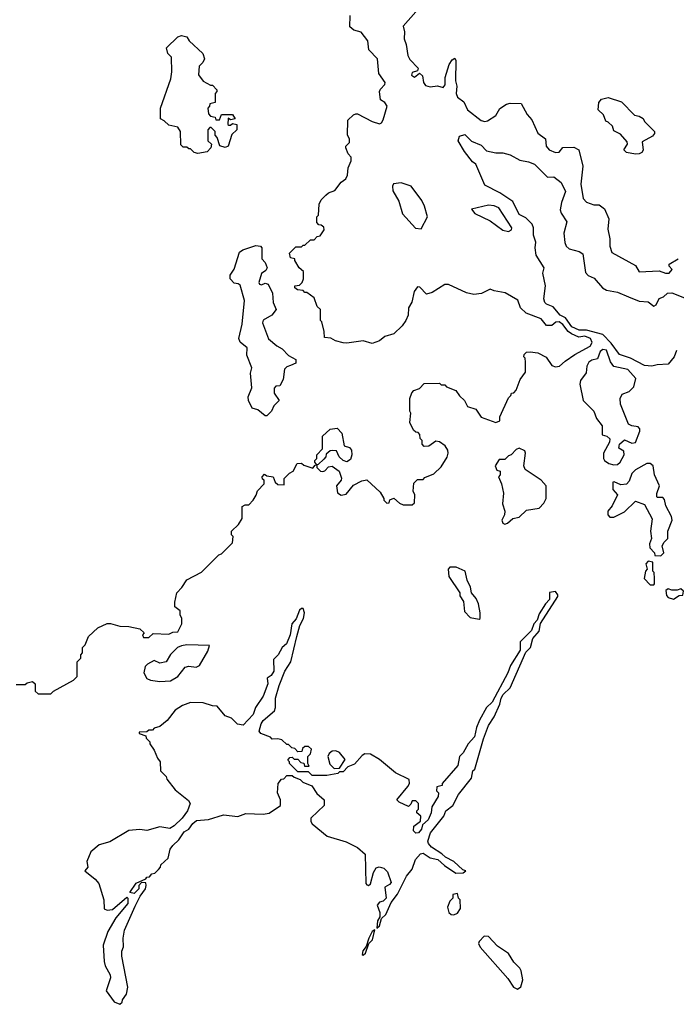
# Model space of a CAD drawing. Extents: x 1861455 to 2058065, y 200073 to 437907.
# Tile 233 of 256: x 1919564 to 1923180, y 303980 to 309401. Entities that reach past the tile are written whole.
import ezdxf

# ---------------------------------------------------------------- set-up
doc = ezdxf.new("R2010")
doc.units = 0

msp = doc.modelspace()

# ---------------------------------------------------------------- linework, layer by layer
at = {"layer": '0CON05XD'}
for points in [[(1921745.7, 309445), (1921676.4, 309365), (1921682.7, 309335), (1921681.2, 309295), (1921692.2, 309265), (1921701.6, 309205), (1921712.6, 309182.6), (1921758.5, 309135), (1921755, 309118.8), (1921725, 309110.5), (1921721.1, 309095), (1921738.8, 309085), (1921765, 309106), (1921782.3, 309092.2), (1921788.1, 309055), (1921799.4, 309039.4), (1921825, 309032.3), (1921865, 309036.9), (1921895, 309028.8), (1921907, 309043), (1921907.3, 309082.7), (1921929.2, 309155), (1921945, 309180), (1921960, 309190), (1921966.3, 309176.3), (1921964.4, 309065), (1921971.9, 309035), (1921968, 308995), (1921974.1, 308974.1), (1922009.3, 308949.3), (1922030, 308905), (1922105, 308846.7), (1922125, 308841.2), (1922140, 308845), (1922186.7, 308873.3), (1922207, 308913), (1922245, 308936.7), (1922265, 308942.5), (1922325, 308940), (1922359.3, 308879.3), (1922385, 308850), (1922417, 308777), (1922460, 308745), (1922462.5, 308705), (1922480, 308685), (1922515, 308670), (1922535, 308672.5), (1922555, 308696.7), (1922615, 308700), (1922642.5, 308685), (1922665.8, 308595), (1922654.7, 308495.3), (1922667.5, 308417.5), (1922685, 308396.7), (1922725, 308382.5), (1922755, 308382.5), (1922785, 308360), (1922807.5, 308305), (1922803, 308247), (1922813.3, 308195), (1922813.3, 308155), (1922825, 308120), (1922955, 308047.5), (1922975, 308013.3), (1923085, 308018.8), (1923120, 308005), (1923140, 308005), (1923157.5, 308025), (1923140, 308045), (1923140, 308055), (1923190, 308085)], [(1920408.3, 306028.3), (1920435, 306030), (1920457.5, 306075), (1920457.5, 306105), (1920447.5, 306125), (1920447, 306147), (1920418.3, 306168.3), (1920417.5, 306195), (1920430, 306245), (1920457.5, 306275), (1920483.6, 306316.4), (1920565, 306360), (1920660, 306455), (1920675, 306460), (1920735, 306520), (1920740, 306555), (1920730, 306565), (1920730, 306585), (1920768.3, 306621.7), (1920790, 306655), (1920788.3, 306721.7), (1920805, 306730), (1920825, 306730), (1920850, 306755), (1920867, 306783), (1920873, 306807), (1920910, 306845), (1920910, 306865), (1920901.7, 306871.7), (1920900, 306885), (1920911.7, 306898.3), (1920925, 306890), (1920960, 306885), (1920970, 306855), (1920985, 306842.5), (1921020, 306840), (1921020, 306875), (1921050, 306905), (1921070, 306915), (1921091.7, 306958.3), (1921115, 306960), (1921128.3, 306948.3), (1921178.3, 306931.7), (1921191.7, 306948.3), (1921200, 306950), (1921190, 306965), (1921190, 306975), (1921200, 306985), (1921200, 307005), (1921231.7, 307038.3), (1921231.7, 307108.3), (1921273, 307147), (1921311.7, 307151.7), (1921337.5, 307125), (1921350, 307055), (1921380, 307045), (1921391.7, 307031.7), (1921392.5, 307005), (1921385, 306980), (1921365, 306967.5), (1921345, 306973.3), (1921322.5, 306995), (1921308.3, 307028.3), (1921285, 307030), (1921273, 307027), (1921251.7, 307008.3), (1921250, 306995), (1921238.3, 306981.7), (1921208.3, 306951.7), (1921200, 306950), (1921200, 306935), (1921220, 306915), (1921233.6, 306913.6), (1921245, 306917.5), (1921265, 306940), (1921285, 306943.3), (1921323.3, 306915), (1921336.4, 306876.4), (1921333.8, 306865), (1921307.8, 306835), (1921313.6, 306796.4), (1921335, 306782.5), (1921361.7, 306788.3), (1921401.7, 306838.3), (1921448.3, 306861.7), (1921475, 306867.5), (1921549.3, 306799.3), (1921570, 306765), (1921570, 306755), (1921585, 306740), (1921598.3, 306741.7), (1921601.7, 306758.3), (1921625, 306767.5), (1921655, 306740), (1921675, 306730), (1921725, 306730), (1921738.3, 306741.7), (1921740, 306785), (1921730, 306805), (1921735, 306850), (1921755, 306870), (1921785, 306870), (1921795, 306880), (1921845, 306900), (1921885, 306940), (1921917, 306993), (1921922.5, 307015), (1921921.7, 307031.7), (1921907.5, 307055), (1921875, 307077.5), (1921855, 307080), (1921817, 307053), (1921791.7, 307051.7), (1921780, 307065), (1921780, 307085), (1921770, 307095), (1921767, 307117), (1921758.3, 307128.3), (1921745, 307130), (1921731.7, 307141.7), (1921713, 307183), (1921717.5, 307235), (1921712.5, 307245), (1921712.5, 307315), (1921723, 307347), (1921735, 307360), (1921765, 307370), (1921791.7, 307398.3), (1921875, 307400), (1921885, 307390), (1921905, 307390), (1921915, 307380), (1921965, 307360), (1921985, 307330), (1922012.5, 307305), (1922030.7, 307270.7), (1922075, 307257.5), (1922105, 307212.5), (1922185, 307182.5), (1922207, 307193), (1922207.5, 307215), (1922255, 307320), (1922268.3, 307331.7), (1922272.5, 307345), (1922285, 307347.5), (1922298.6, 307361.4), (1922319.3, 307420.7), (1922349.7, 307460.3), (1922350, 307515), (1922347, 307537), (1922340, 307545), (1922341.7, 307558.3), (1922355, 307570), (1922375, 307572.5), (1922417, 307567), (1922462.3, 307542.3), (1922495, 307496.7), (1922515, 307490), (1922536.2, 307493.8), (1922568.3, 307521.7), (1922621.7, 307558.3), (1922705.9, 307604.1), (1922715.7, 307624.3), (1922706.5, 307645), (1922675, 307658), (1922642.9, 307652.9), (1922601.6, 307671.6), (1922584.2, 307684.2), (1922555, 307723.5), (1922535, 307736.9), (1922516, 307735), (1922495, 307716.9), (1922465, 307717.1), (1922435, 307754.3), (1922353.8, 307785), (1922322, 307815), (1922307.1, 307857.1), (1922237.3, 307897.3), (1922177.5, 307907.5), (1922155, 307917.5), (1922107, 307893), (1922065, 307887.5), (1922025, 307897.5), (1921925, 307942.5), (1921905, 307942.5), (1921835, 307900), (1921805, 307890), (1921768.3, 307928.3), (1921755, 307930), (1921736.7, 307905), (1921724.2, 307845.8), (1921705.9, 307814.1), (1921702.5, 307775), (1921690, 307745), (1921670, 307715), (1921625, 307672.5), (1921575, 307657.5), (1921545, 307632.5), (1921505, 307617.5), (1921455, 307632.5), (1921365, 307620), (1921345, 307622.5), (1921303, 307633), (1921277, 307647), (1921241.7, 307651.7), (1921240, 307685), (1921227, 307737), (1921220, 307745), (1921220, 307805), (1921201.7, 307821.7), (1921185, 307870), (1921145, 307900), (1921135, 307900), (1921125, 307910), (1921093, 307913), (1921080, 307925), (1921080, 307935), (1921105, 307940), (1921120, 307955), (1921127.5, 307975), (1921127.5, 308015), (1921102.5, 308035), (1921080, 308075), (1921080, 308085), (1921055, 308090), (1921050, 308115), (1921085, 308150), (1921115, 308150), (1921125, 308160), (1921135, 308160), (1921165, 308190), (1921185, 308190), (1921201.7, 308208.3), (1921218.3, 308211.7), (1921240, 308245), (1921238.3, 308258.3), (1921225, 308270), (1921211.7, 308271.7), (1921200, 308285), (1921200, 308315), (1921210, 308325), (1921212.5, 308385), (1921225, 308410), (1921250, 308435), (1921265, 308447.5), (1921299.3, 308460.7), (1921334.1, 308505.9), (1921360, 308525), (1921370, 308545), (1921372.5, 308585), (1921390, 308625), (1921390, 308645), (1921373, 308663), (1921360, 308695), (1921360, 308705), (1921380, 308725), (1921380, 308745), (1921370, 308765), (1921371.7, 308848.3), (1921401.7, 308878.3), (1921415, 308882.5), (1921425, 308882.5), (1921505, 308840), (1921545, 308827.5), (1921556.4, 308833.6), (1921565, 308850), (1921587.1, 308925), (1921575, 308944.4), (1921550.9, 308960.9), (1921545.4, 309005), (1921550.8, 309019.2), (1921575, 309043.6), (1921576.1, 309055), (1921541.6, 309105), (1921534, 309185), (1921486, 309235), (1921481.1, 309285), (1921445, 309333.1), (1921403.3, 309343.3), (1921382.7, 309362.7), (1921384.7, 309425)], [(1920545, 308663.8), (1920525, 308670), (1920505, 308690), (1920495, 308690), (1920485, 308700), (1920465, 308700), (1920451.7, 308711.7), (1920450, 308785), (1920435, 308810), (1920385, 308820), (1920360, 308845), (1920340, 308855), (1920340, 308915), (1920396.7, 309075), (1920402.5, 309115), (1920400, 309195), (1920380, 309215), (1920373, 309247), (1920435, 309306.7), (1920455, 309313.3), (1920485, 309307.5), (1920497.5, 309285), (1920572.5, 309215), (1920582.5, 309185), (1920572.5, 309165), (1920552.5, 309145), (1920548.3, 309098.3), (1920573.6, 309063.6), (1920615, 309040), (1920625, 309040), (1920650, 309015), (1920650, 309005), (1920640, 308995), (1920640, 308945), (1920611.7, 308938.3), (1920610, 308925), (1920600, 308915), (1920603, 308883), (1920615, 308870), (1920640, 308865), (1920645, 308850), (1920665, 308850), (1920675, 308880), (1920735, 308880), (1920750, 308855), (1920725, 308850), (1920711.7, 308858.3), (1920710, 308825), (1920715, 308820), (1920725, 308820), (1920735, 308830), (1920760, 308825), (1920760, 308795), (1920731.7, 308768.3), (1920712.5, 308705), (1920695, 308696.7), (1920667, 308707), (1920651.7, 308751.7), (1920640, 308765), (1920640, 308785), (1920618.3, 308808.3), (1920611.7, 308808.3), (1920600, 308795), (1920600, 308735), (1920620, 308715), (1920617.5, 308695), (1920595.9, 308674.1), (1920545, 308663.8)], [(1922955, 308660), (1922905, 308670), (1922890, 308685), (1922910, 308715), (1922908.3, 308728.3), (1922871.7, 308771.7), (1922835, 308790), (1922827.5, 308815), (1922805, 308837.5), (1922791.7, 308841.7), (1922778.3, 308878.3), (1922750, 308905), (1922752.5, 308945), (1922767, 308963), (1922805, 308972.5), (1922878.3, 308948.3), (1922950, 308875), (1922975, 308870), (1922996.7, 308856.7), (1923005, 308840), (1923060, 308785), (1923060, 308775), (1923049.3, 308760.7), (1922991.7, 308728.3), (1922996.4, 308683.6), (1922990, 308670), (1922975, 308662.5), (1922955, 308660)], [(1923045, 307493.4), (1923005, 307496.4), (1922926.9, 307536.9), (1922867.6, 307557.6), (1922820.9, 307620.9), (1922775, 307667.1), (1922685, 307691), (1922645, 307692.4), (1922605, 307709.5), (1922569.5, 307759.5), (1922540.9, 307775), (1922501, 307821), (1922464.8, 307834.8), (1922454.8, 307844.8), (1922449.3, 307865), (1922459.2, 307935), (1922444.7, 308005), (1922452.3, 308035), (1922408.6, 308105), (1922403.2, 308145), (1922406.2, 308176.2), (1922393.5, 308215), (1922392.7, 308255), (1922385.8, 308275.8), (1922350.7, 308310.7), (1922315, 308329.2), (1922279.5, 308399.5), (1922208.8, 308448.8), (1922125, 308490), (1922076.2, 308605), (1922058.3, 308618.3), (1922012.5, 308675), (1921978, 308735), (1921985, 308760), (1922015, 308769.2), (1922051.5, 308731.5), (1922105, 308710.5), (1922135, 308680), (1922185, 308668.6), (1922225, 308668.6), (1922265, 308657.1), (1922318.7, 308628.7), (1922365, 308619.4), (1922398, 308605), (1922470, 308535), (1922505, 308536.2), (1922546, 308505), (1922568.8, 308455), (1922546.9, 308395), (1922540.5, 308355), (1922546.1, 308336.1), (1922577.5, 308287.5), (1922561.1, 308225), (1922565.7, 308175), (1922573.7, 308153.7), (1922589.2, 308139.2), (1922645, 308125.4), (1922665, 308111.5), (1922678.7, 308008.7), (1922695, 307992), (1922728, 307978), (1922774, 307924), (1922795, 307912.4), (1922855, 307901.5), (1922915.5, 307875.5), (1922975, 307851.5), (1923025, 307848.1), (1923055.5, 307824.5), (1923068.3, 307831.7), (1923085, 307866.2), (1923108.8, 307875), (1923131.2, 307895), (1923155, 307897.9), (1923270.7, 307850.7)], [(1921775, 308250), (1921810, 308315), (1921793.3, 308375), (1921777.5, 308405), (1921720, 308485), (1921665, 308502.5), (1921623, 308497), (1921617.5, 308485), (1921618.3, 308458.3), (1921651.7, 308401.7), (1921671.7, 308331.7), (1921743.6, 308253.6), (1921775, 308250)], [(1922255, 308234.5), (1922272, 308245), (1922274, 308255), (1922203.3, 308365), (1922176.8, 308376.8), (1922145, 308379.2), (1922051.7, 308358.3), (1922070, 308335), (1922155, 308294.2), (1922225, 308241.5), (1922255, 308234.5)], [(1920925, 307220), (1920915, 307220), (1920875, 307252.5), (1920845, 307262.5), (1920824, 307305), (1920822, 307325), (1920841.9, 307375), (1920835.8, 307455), (1920842, 307485), (1920814.2, 307555), (1920816.2, 307595), (1920777.5, 307625), (1920770, 307645), (1920788.8, 307725), (1920802, 307855), (1920778.8, 307938.8), (1920767, 307947), (1920745, 307950), (1920722.5, 307975), (1920722.5, 307995), (1920745, 308027.5), (1920775, 308121.2), (1920793.3, 308135), (1920865, 308157.5), (1920890, 308155), (1920897.5, 308145), (1920897.5, 308085), (1920916.7, 308065), (1920926.7, 308035), (1920919.3, 308020.7), (1920896.4, 308003.6), (1920881.2, 307955), (1920884.3, 307944.3), (1920895, 307941.2), (1920915, 307950), (1920932.5, 307945), (1920956.7, 307895), (1920960, 307845), (1920976.2, 307805), (1920952.5, 307775), (1920905, 307747.5), (1920901.7, 307731.7), (1920933.6, 307643.6), (1920980, 307605), (1921009.3, 307589.3), (1921045, 307552.5), (1921085, 307530), (1921085, 307510), (1921055, 307497.5), (1921035, 307490), (1921023, 307477), (1921015, 307420), (1920996.7, 307385), (1920975, 307383.8), (1920965, 307373.3), (1920964.6, 307344.6), (1920993.3, 307305), (1920963.3, 307275), (1920950, 307245), (1920925, 307220)], [(1922835, 306950), (1922855, 306952.5), (1922870, 306965), (1922892.5, 307005), (1922890, 307025), (1922863, 307043), (1922867.5, 307065), (1922895, 307087.5), (1922935, 307070), (1922955, 307072.5), (1922978.6, 307135), (1922978.5, 307148.5), (1922970, 307160), (1922934.4, 307164.4), (1922916.7, 307175), (1922872.5, 307285), (1922870, 307315), (1922880.7, 307339.3), (1922920, 307355), (1922945, 307380), (1922957.5, 307425), (1922912.5, 307475), (1922835, 307491.2), (1922817, 307517), (1922795, 307582), (1922775, 307585.7), (1922761.2, 307575), (1922745.9, 307534.1), (1922715, 307527.5), (1922697.5, 307515), (1922687, 307493), (1922683.6, 307456.4), (1922652.5, 307415), (1922647.5, 307395), (1922666.7, 307305), (1922726.2, 307245), (1922740, 307205), (1922771.2, 307165), (1922771.2, 307115), (1922797.5, 307107.5), (1922813.9, 307093.9), (1922812, 307075), (1922778.9, 307015), (1922778.6, 306985), (1922785, 306973.8), (1922808.3, 306958.3), (1922835, 306950)], [(1923180.1, 307579.9), (1923167.3, 307545), (1923134.2, 307505), (1923075, 307501.7), (1923045, 307493.4)], [(1922235, 306623.8), (1922250.5, 306629.5), (1922280, 306655), (1922315, 306662.5), (1922355, 306700), (1922425, 306712.5), (1922450.7, 306739.3), (1922463.3, 306765), (1922462.5, 306835), (1922436.1, 306866.1), (1922346.7, 306925), (1922340, 306945), (1922350, 307015), (1922345, 307026.7), (1922315, 307041.2), (1922297.5, 307035), (1922270, 307005), (1922255, 307000), (1922235, 306980), (1922205, 306980), (1922182.5, 306945), (1922191.7, 306921.7), (1922210, 306915), (1922210, 306895), (1922200, 306885), (1922217.5, 306845), (1922227.5, 306795), (1922223.3, 306735), (1922236.2, 306695), (1922234, 306675), (1922219.4, 306645), (1922225, 306628.8), (1922235, 306623.8)], [(1923095, 306450), (1923110, 306465), (1923102.5, 306505), (1923112.5, 306525), (1923132.5, 306545), (1923132.5, 306585), (1923156.7, 306645), (1923152.5, 306665), (1923122.5, 306725), (1923115, 306760), (1923105, 306770), (1923075, 306770), (1923072.5, 306775), (1923071.7, 306791.7), (1923087.5, 306835), (1923060, 306895), (1923052.5, 306945), (1923035, 306957.5), (1923017, 306957), (1922955, 306922.5), (1922935, 306902.5), (1922920, 306860), (1922906.1, 306843.9), (1922875, 306840), (1922837, 306857), (1922830, 306855), (1922830, 306815), (1922856, 306785), (1922825.6, 306724.4), (1922802.5, 306695), (1922802.5, 306675), (1922813, 306663), (1922835, 306662.5), (1922895, 306691.2), (1922955, 306750), (1923005, 306732.5), (1923047, 306653), (1923037.5, 306585), (1923042.5, 306545), (1923032.5, 306515), (1923033.6, 306493.6), (1923060, 306465), (1923061.7, 306451.7), (1923095, 306450)], [(1923055, 306290), (1923060, 306295), (1923060, 306325), (1923057, 306357), (1923050, 306365), (1923050, 306415), (1923025, 306420), (1923012.5, 306405), (1923020, 306375), (1923010, 306365), (1923002.5, 306325), (1923035, 306290), (1923055, 306290)], [(1922095, 306100), (1922100, 306105), (1922100, 306135), (1922090, 306185), (1922076.7, 306215), (1922052.5, 306245), (1922046.4, 306276.4), (1922027.5, 306315), (1922017.5, 306365), (1921967, 306387), (1921933, 306387), (1921922.5, 306375), (1921927.5, 306335), (1921987.5, 306245), (1921988.3, 306228.3), (1922007, 306197), (1922013, 306143), (1922045, 306110), (1922095, 306100)], [(1920115, 303980), (1920128.3, 303991.7), (1920130, 304005), (1920152.5, 304035), (1920160, 304075), (1920126.7, 304245), (1920127, 304273), (1920136.4, 304296.4), (1920133.3, 304345), (1920141.7, 304388.3), (1920199.3, 304520.7), (1920227.5, 304575), (1920257.5, 304615), (1920260, 304635), (1920258.3, 304648.3), (1920235, 304650), (1920220, 304635), (1920220, 304615), (1920195, 304590), (1920170, 304595), (1920205, 304647.5), (1920258.3, 304671.7), (1920265, 304680), (1920278.3, 304681.7), (1920291.7, 304698.3), (1920308.3, 304701.7), (1920328.3, 304721.7), (1920340, 304735), (1920341.7, 304748.3), (1920382.5, 304785), (1920393.3, 304835), (1920406.7, 304855), (1920440, 304885), (1920470.5, 304929.5), (1920496.4, 304943.6), (1920517.5, 304975), (1920538.3, 304991.7), (1920603, 304997), (1920687, 305023), (1920765, 305013.3), (1920809.3, 305030.7), (1920905, 305026), (1920937.1, 305032.9), (1921000, 305075), (1921000, 305105), (1920983.3, 305145), (1920987.5, 305195), (1921005, 305220), (1921018.3, 305221.7), (1921035, 305240), (1921065, 305240), (1921075, 305230), (1921108.3, 305218.3), (1921123, 305203), (1921173, 305183), (1921200.7, 305140.7), (1921240, 305105), (1921240, 305075), (1921205, 305042.5), (1921167.5, 305005), (1921167, 304987), (1921175, 304973.3), (1921257.5, 304905), (1921362.5, 304875), (1921424, 304844), (1921466.1, 304806.1), (1921470, 304645), (1921475, 304637.5), (1921485, 304634), (1921495, 304643.3), (1921512, 304705), (1921527.7, 304732.3), (1921543.9, 304736.1), (1921568.8, 304728.8), (1921589.1, 304709.1), (1921609.3, 304650.7), (1921601.2, 304638.8), (1921574.4, 304625), (1921582.5, 304565), (1921565, 304547.5), (1921545, 304542.5), (1921533.3, 304525), (1921547.5, 304485), (1921547.5, 304462.5), (1921535, 304440), (1921530, 304400), (1921545, 304412.5), (1921557, 304453), (1921580, 304475), (1921610, 304540), (1921645, 304586.7), (1921694.4, 304685.6), (1921725, 304723.3), (1921743.3, 304776.7), (1921771.3, 304808.7), (1921785, 304812.5), (1921825, 304787.1), (1921867.1, 304777.1), (1921902.5, 304745), (1921965, 304702.5), (1922006.4, 304703.6), (1922020, 304715), (1922005, 304720), (1921955, 304766.2), (1921909.5, 304789.5), (1921888.3, 304808.3), (1921831.2, 304845), (1921816, 304865), (1921812.3, 304877.7), (1921825.8, 304924.2), (1921900, 305015), (1921910, 305045), (1921950, 305075), (1921980, 305135), (1922052.5, 305225), (1922060, 305265), (1922070, 305275), (1922118.3, 305441.7), (1922145.8, 305515), (1922177.2, 305562.8), (1922207.6, 305632.4), (1922216, 305665), (1922226.2, 305685), (1922265, 305722.5), (1922351.7, 305918.3), (1922376.7, 305945), (1922390, 305995), (1922423.8, 306035), (1922432.5, 306077.5), (1922526.7, 306225), (1922527.5, 306235), (1922515, 306252.5), (1922482.1, 306247.9), (1922481.8, 306208.2), (1922459.2, 306185), (1922425, 306130), (1922414, 306095), (1922394.2, 306075), (1922382.3, 306037.7), (1922320, 305975), (1922319.5, 305930.5), (1922266.7, 305845), (1922252, 305805), (1922165.7, 305644.3), (1922135, 305613.3), (1922096.2, 305545), (1922078.8, 305505), (1922068, 305452), (1922033.3, 305415), (1922006.7, 305365), (1921986.4, 305343.6), (1921976.7, 305295), (1921890, 305195), (1921890, 305185), (1921861.7, 305178.3), (1921860, 305155), (1921870, 305145), (1921867.5, 305125), (1921833, 305067), (1921830, 305035), (1921812.5, 304995), (1921782.5, 304967.5), (1921776.1, 304943.9), (1921760, 304925), (1921745, 304922.5), (1921732.5, 304935), (1921735, 304960), (1921771.7, 304988.3), (1921772.5, 305015), (1921750, 305035), (1921750, 305045), (1921760, 305055), (1921760, 305085), (1921745, 305100), (1921725, 305100), (1921718.3, 305081.7), (1921705, 305070), (1921653, 305093), (1921640, 305105), (1921701.2, 305178.8), (1921710, 305195), (1921708.3, 305218.3), (1921633.9, 305253.9), (1921545, 305327.5), (1921495, 305358), (1921465, 305358.8), (1921450, 305350), (1921408.3, 305301.7), (1921371.7, 305288.3), (1921345, 305260), (1921325, 305260), (1921315, 305250), (1921255, 305240), (1921175, 305240), (1921155, 305260), (1921095, 305260), (1921050, 305305), (1921050, 305315), (1921040, 305325), (1921051.7, 305338.3), (1921065, 305340), (1921075, 305330), (1921095, 305330), (1921111.7, 305311.7), (1921128.3, 305308.3), (1921131.7, 305291.7), (1921158.3, 305291.7), (1921150, 305305), (1921150, 305345), (1921165, 305360), (1921170, 305385), (1921155, 305400), (1921135, 305400), (1921121.7, 305388.3), (1921118.3, 305371.7), (1921095, 305370), (1921078.3, 305388.3), (1921061.7, 305391.7), (1921045, 305410), (1921035, 305410), (1921007, 305437), (1920985, 305442.5), (1920955, 305440), (1920945, 305450), (1920891.7, 305471.7), (1920883, 305483), (1920893.8, 305525), (1920905, 305542.5), (1920967.5, 305595), (1920973.3, 305615), (1920972.5, 305665), (1920992, 305735), (1921024, 305815), (1921056.7, 305865), (1921090, 306005), (1921107.5, 306065), (1921126.7, 306105), (1921132.5, 306135), (1921125, 306160), (1921115, 306160), (1921105, 306150), (1921087, 306103), (1921063.3, 306075), (1921053.3, 306015), (1921033.3, 305965), (1921010, 305945), (1920987.5, 305905), (1920962, 305878), (1920963.3, 305815), (1920949.3, 305790.7), (1920927.5, 305775), (1920930, 305745), (1920904.1, 305675.9), (1920863.3, 305615), (1920848.8, 305575), (1920795, 305517.5), (1920763.3, 305523.3), (1920730, 305555), (1920695, 305567.5), (1920651.7, 305621.7), (1920625, 305622.5), (1920575, 305640), (1920505, 305642.5), (1920460, 305625), (1920420.7, 305599.3), (1920376.7, 305543.3), (1920335, 305510), (1920305, 305500), (1920295, 305490), (1920275, 305490), (1920265, 305480), (1920221.7, 305478.3), (1920221.7, 305471.7), (1920258.3, 305458.3), (1920260, 305445), (1920280, 305425), (1920280, 305415), (1920305, 305380), (1920322.5, 305335), (1920337.5, 305315), (1920340, 305265), (1920370, 305235), (1920375, 305220), (1920420.7, 305160.7), (1920493, 305103), (1920502.5, 305085), (1920488, 305045), (1920458.8, 305005), (1920415, 304962.5), (1920391.7, 304948.3), (1920335, 304957.5), (1920265, 304937.5), (1920225, 304942.5), (1920165, 304937.5), (1920060, 304875), (1920001.7, 304858.3), (1919955, 304820), (1919933.6, 304766.4), (1919940, 304735), (1919922.5, 304715), (1919979.3, 304669.3), (1920000, 304645), (1920027.5, 304555), (1920030, 304505), (1920045, 304497.5), (1920075, 304502.5), (1920155, 304570), (1920160, 304565), (1920160, 304535), (1920093.9, 304456.1), (1920048.8, 304381.2), (1920023.3, 304305), (1920028.8, 304215), (1920035, 304192.5), (1920063, 304143), (1920063.3, 304125), (1920040, 304055), (1920083.6, 303993.6), (1920115, 303980)], [(1923165, 306210), (1923195, 306230), (1923216.4, 306233.6), (1923220, 306255), (1923205, 306267.5), (1923185, 306260), (1923155, 306260), (1923135, 306267.5), (1923121.7, 306258.3), (1923125, 306230), (1923135, 306220), (1923165, 306210)], [(1919545, 305740), (1919595, 305740), (1919605, 305750), (1919635, 305757.5), (1919650, 305745), (1919650, 305705), (1919665, 305690), (1919735, 305690), (1919750, 305705), (1919860, 305765), (1919880, 305785), (1919880, 305865), (1919900, 305885), (1919900, 305905), (1919910, 305915), (1919910, 305945), (1919925, 305960), (1919942.5, 306005), (1919995, 306052.5), (1920045, 306077.5), (1920065, 306077.5), (1920115, 306062.5), (1920165, 306060), (1920225, 306047.5), (1920250, 306025), (1920240, 306015), (1920245, 306000), (1920275, 306000), (1920298.3, 306021.7), (1920385, 306017.5), (1920408.3, 306028.3)], [(1920335, 305756.7), (1920395, 305761.2), (1920434.2, 305785.8), (1920475, 305836), (1920495, 305842), (1920535, 305836.7), (1920553.9, 305846.1), (1920600, 305925), (1920610, 305955), (1920485, 305960), (1920455, 305953.3), (1920432.5, 305945), (1920394.1, 305905.9), (1920370, 305865), (1920335, 305857.5), (1920305, 305872.5), (1920267, 305853), (1920255, 305840), (1920247.5, 305805), (1920265, 305773.8), (1920285, 305763.8), (1920335, 305756.7)], [(1921295, 305277.5), (1921325, 305280), (1921357, 305327), (1921325, 305366.7), (1921305, 305376.2), (1921285, 305373.8), (1921268.3, 305361.7), (1921260, 305345), (1921272.3, 305302.3), (1921295, 305277.5)], [(1921955, 304473.3), (1921975, 304482.5), (1921991.7, 304508.3), (1921990, 304555), (1921980, 304565), (1921975, 304590), (1921950, 304585), (1921950, 304565), (1921933, 304547), (1921920, 304515), (1921927.5, 304485), (1921940, 304475), (1921955, 304473.3)], [(1921455, 304250), (1921468.3, 304261.7), (1921487.5, 304315), (1921507.1, 304335), (1921520, 304390), (1921505, 304380), (1921486.7, 304345), (1921472.5, 304297.5), (1921453.8, 304275), (1921450, 304255), (1921455, 304250)], [(1922305, 304062.5), (1922323.6, 304076.4), (1922333.8, 304115), (1922326.2, 304165), (1922318.3, 304178.3), (1922285, 304212.5), (1922255, 304260), (1922195, 304300), (1922145, 304353.3), (1922122.5, 304355), (1922093.3, 304325), (1922090, 304315), (1922098.8, 304295), (1922251.7, 304121.7), (1922283.3, 304075), (1922305, 304062.5)]]:
    msp.add_lwpolyline(points, dxfattribs=at)

doc.saveas('drawing.dxf')
